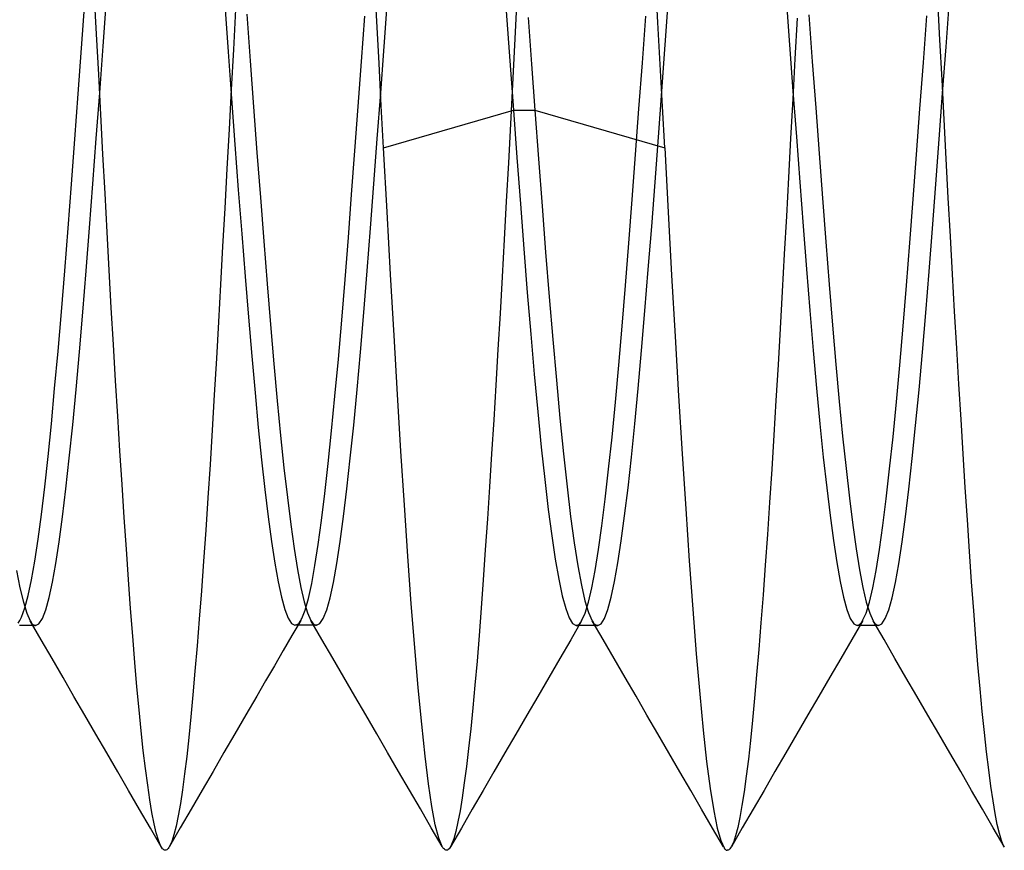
# Model space of a CAD drawing. Header units: millimetres. Extents: x -1 to 50, y 0 to 191.
# Tile 87 of 146: x 3.17 to 4.92, y 146.75 to 148.23. Entities that reach past the tile are written whole.
import ezdxf

# ---------------------------------------------------------------- set-up
doc = ezdxf.new("R2010")
doc.units = ezdxf.units.MM
doc.layers.add('MAIN-2', color=7, linetype='Continuous')

msp = doc.modelspace()

# ---------------------------------------------------------------- linework, layer by layer
at = {"layer": 'MAIN-2'}
for p, q in [((3.8013, 148.2254), (3.7973, 148.3009)), ((4.3013, 148.2227), (4.2972, 148.2979)), ((3.3026, 148.202), (3.2988, 148.2733)), ((3.2757, 148.1772), (3.2816, 148.2587)), ((3.3141, 148.1806), (3.3201, 148.2636)), ((3.5306, 148.2543), (3.5367, 148.1708)), ((3.8141, 148.1801), (3.8201, 148.263)), ((4.05, 148.2533), (4.0463, 148.1828)), ((4.3143, 148.1831), (4.3203, 148.2661)), ((4.5297, 148.2663), (4.5357, 148.1834)), ((4.8032, 148.1918), (4.7994, 148.263)), ((4.814, 148.1795), (4.82, 148.2624)), ((3.5499, 148.2458), (3.5461, 148.1748)), ((3.57, 148.2376), (3.576, 148.1548)), ((3.7739, 148.1536), (3.7798, 148.2341)), ((4.0314, 148.2432), (4.0378, 148.1547)), ((4.2737, 148.1513), (4.2797, 148.2342)), ((4.5701, 148.2363), (4.5761, 148.1534)), ((4.7737, 148.1517), (4.7797, 148.2345)), ((3.8052, 148.1499), (3.8013, 148.2254)), ((4.0704, 148.2319), (4.0764, 148.149)), ((4.3054, 148.1479), (4.3013, 148.2227)), ((4.549, 148.2303), (4.5451, 148.1584)), ((3.3064, 148.1306), (3.3026, 148.202)), ((3.3081, 148.098), (3.3141, 148.1806)), ((3.8081, 148.0977), (3.8141, 148.1801)), ((4.0463, 148.1828), (4.0426, 148.1125)), ((4.3083, 148.1005), (4.3143, 148.1831)), ((4.5357, 148.1834), (4.5417, 148.1008)), ((4.8069, 148.1208), (4.8032, 148.1918)), ((4.808, 148.097), (4.814, 148.1795)), ((3.2697, 148.0959), (3.2757, 148.1772)), ((3.5367, 148.1708), (3.5427, 148.0878)), ((3.5461, 148.1748), (3.5423, 148.1038)), ((3.576, 148.1548), (3.582, 148.0726)), ((3.7681, 148.0736), (3.7739, 148.1536)), ((3.8092, 148.0747), (3.8052, 148.1499)), ((4.0378, 148.1547), (4.0442, 148.0666)), ((4.0764, 148.149), (4.0824, 148.0666)), ((4.2677, 148.069), (4.2737, 148.1513)), ((4.3094, 148.0736), (4.3054, 148.1479)), ((4.5451, 148.1584), (4.5412, 148.0872)), ((4.5761, 148.1534), (4.5821, 148.0711)), ((4.7677, 148.0695), (4.7737, 148.1517)), ((3.3102, 148.0594), (3.3064, 148.1306)), ((4.0426, 148.1125), (4.0389, 148.0425)), ((4.8106, 148.0502), (4.8069, 148.1208)), ((3.2638, 148.015), (3.2697, 148.0959)), ((3.3021, 148.0163), (3.3081, 148.098)), ((3.5423, 148.1038), (3.5384, 148.0329)), ((3.8021, 148.0161), (3.8081, 148.0977)), ((4.3023, 148.0188), (4.3083, 148.1005)), ((4.5417, 148.1008), (4.5477, 148.0192)), ((4.802, 148.0153), (4.808, 148.097)), ((3.5427, 148.0878), (3.5488, 148.0058)), ((3.8132, 147.9999), (3.8092, 148.0747)), ((4.5412, 148.0872), (4.5374, 148.0167)), ((3.314, 147.9886), (3.3102, 148.0594)), ((3.582, 148.0726), (3.588, 147.9913)), ((3.7623, 147.9945), (3.7681, 148.0736)), ((3.8132, 147.9999), (4.0442, 148.0666)), ((4.0442, 148.0666), (4.0504, 147.9826)), ((4.0442, 148.0666), (4.0824, 148.0666)), ((4.0824, 148.0666), (4.3135, 147.9999)), ((4.0824, 148.0666), (4.0888, 147.9805)), ((4.2617, 147.9878), (4.2677, 148.069)), ((4.3135, 147.9999), (4.3094, 148.0736)), ((4.5821, 148.0711), (4.5881, 147.9899)), ((4.7617, 147.9882), (4.7677, 148.0695)), ((4.0389, 148.0425), (4.0353, 147.973)), ((4.8143, 147.9801), (4.8106, 148.0502)), ((3.5384, 148.0329), (3.5345, 147.9624)), ((3.2578, 147.9352), (3.2638, 148.015)), ((3.2961, 147.936), (3.3021, 148.0163)), ((3.5488, 148.0058), (3.5548, 147.9253)), ((3.7961, 147.9357), (3.8021, 148.0161)), ((4.2963, 147.9385), (4.3023, 148.0188)), ((4.5374, 148.0167), (4.5336, 147.9471)), ((4.5477, 148.0192), (4.5537, 147.9389)), ((4.796, 147.935), (4.802, 148.0153)), ((3.3177, 147.9186), (3.314, 147.9886)), ((3.588, 147.9913), (3.594, 147.9116)), ((3.7564, 147.9166), (3.7623, 147.9945)), ((3.8195, 147.8861), (3.8132, 147.9999)), ((4.2557, 147.9081), (4.2617, 147.9878)), ((4.3135, 147.9999), (4.3196, 147.8856)), ((4.5881, 147.9899), (4.5941, 147.9102)), ((4.7557, 147.9084), (4.7617, 147.9882)), ((4.0353, 147.973), (4.0316, 147.9044)), ((4.0504, 147.9826), (4.0566, 147.9003)), ((4.0888, 147.9805), (4.0952, 147.8961)), ((4.818, 147.9107), (4.8143, 147.9801)), ((3.5345, 147.9624), (3.5307, 147.8927)), ((3.2519, 147.857), (3.2578, 147.9352)), ((3.2901, 147.8574), (3.2961, 147.936)), ((3.7901, 147.8571), (3.7961, 147.9357)), ((4.2903, 147.8599), (4.2963, 147.9385)), ((4.5336, 147.9471), (4.5299, 147.8785)), ((4.5537, 147.9389), (4.5597, 147.8604)), ((4.79, 147.8564), (4.796, 147.935)), ((3.3214, 147.8497), (3.3177, 147.9186)), ((3.5548, 147.9253), (3.5608, 147.8469)), ((3.594, 147.9116), (3.6, 147.8337)), ((3.7506, 147.8403), (3.7564, 147.9166)), ((4.0316, 147.9044), (4.0279, 147.8368)), ((4.0566, 147.9003), (4.0628, 147.8201)), ((4.2497, 147.8303), (4.2557, 147.9081)), ((4.5941, 147.9102), (4.6001, 147.8324)), ((4.7497, 147.8306), (4.7557, 147.9084)), ((4.8217, 147.8423), (4.818, 147.9107)), ((3.5307, 147.8927), (3.5269, 147.8241)), ((3.8258, 147.7745), (3.8195, 147.8861)), ((4.0952, 147.8961), (4.1015, 147.814)), ((4.3196, 147.8856), (4.3257, 147.7736)), ((4.5299, 147.8785), (4.5262, 147.8108)), ((3.2459, 147.781), (3.2519, 147.857)), ((3.2841, 147.7812), (3.2901, 147.8574)), ((3.3251, 147.782), (3.3214, 147.8497)), ((3.5608, 147.8469), (3.5668, 147.7711)), ((3.7841, 147.7808), (3.7901, 147.8571)), ((4.2843, 147.7836), (4.2903, 147.8599)), ((4.5597, 147.8604), (4.5657, 147.784)), ((4.784, 147.7801), (4.79, 147.8564)), ((3.6, 147.8337), (3.606, 147.7581)), ((3.7447, 147.7657), (3.7506, 147.8403)), ((4.0279, 147.8368), (4.0242, 147.7704)), ((4.2437, 147.755), (4.2497, 147.8303)), ((4.6001, 147.8324), (4.6061, 147.7569)), ((4.7437, 147.7551), (4.7497, 147.8306)), ((4.8254, 147.775), (4.8217, 147.8423)), ((3.5269, 147.8241), (3.5231, 147.7566)), ((4.0628, 147.8201), (4.069, 147.7426)), ((4.1015, 147.814), (4.1079, 147.7348)), ((4.5262, 147.8108), (4.5225, 147.7441)), ((3.2399, 147.7079), (3.2459, 147.781)), ((3.2781, 147.7076), (3.2841, 147.7812)), ((3.3288, 147.7154), (3.3251, 147.782)), ((3.7781, 147.7071), (3.7841, 147.7808)), ((4.2783, 147.7099), (4.2843, 147.7836)), ((4.5657, 147.784), (4.5717, 147.7103)), ((4.778, 147.7066), (4.784, 147.7801)), ((3.5668, 147.7711), (3.5727, 147.6985)), ((3.7387, 147.6935), (3.7447, 147.7657)), ((3.832, 147.6659), (3.8258, 147.7745)), ((4.0242, 147.7704), (4.0205, 147.7051)), ((4.3257, 147.7736), (4.3318, 147.6645)), ((4.8292, 147.7086), (4.8254, 147.775)), ((3.5231, 147.7566), (3.5194, 147.6902)), ((3.606, 147.7581), (3.612, 147.6853)), ((4.069, 147.7426), (4.0752, 147.6682)), ((4.2377, 147.6824), (4.2437, 147.755)), ((4.5225, 147.7441), (4.5189, 147.6784)), ((4.6061, 147.7569), (4.6121, 147.6842)), ((4.7377, 147.6826), (4.7437, 147.7551)), ((4.1079, 147.7348), (4.1143, 147.6589)), ((3.234, 147.6379), (3.2399, 147.7079)), ((3.2721, 147.6371), (3.2781, 147.7076)), ((3.3326, 147.65), (3.3288, 147.7154)), ((3.7721, 147.6366), (3.7781, 147.7071)), ((4.2722, 147.6393), (4.2783, 147.7099)), ((4.5717, 147.7103), (4.5777, 147.6396)), ((4.772, 147.6362), (4.778, 147.7066)), ((4.833, 147.6434), (4.8292, 147.7086)), ((3.5194, 147.6902), (3.5157, 147.6249)), ((3.5727, 147.6985), (3.5786, 147.6295)), ((3.7328, 147.6241), (3.7387, 147.6935)), ((4.0205, 147.7051), (4.0167, 147.6409)), ((3.612, 147.6853), (3.618, 147.6157)), ((4.2317, 147.613), (4.2377, 147.6824)), ((4.5189, 147.6784), (4.5152, 147.6139)), ((4.6121, 147.6842), (4.6181, 147.6146)), ((4.7317, 147.6133), (4.7377, 147.6826)), ((3.8381, 147.5608), (3.832, 147.6659)), ((4.0752, 147.6682), (4.0814, 147.5972)), ((4.1143, 147.6589), (4.1207, 147.5867)), ((4.3318, 147.6645), (4.338, 147.5584)), ((3.228, 147.5715), (3.234, 147.6379)), ((3.2661, 147.5701), (3.2721, 147.6371)), ((3.3364, 147.5856), (3.3326, 147.65)), ((3.7661, 147.5697), (3.7721, 147.6366)), ((4.0167, 147.6409), (4.013, 147.5778)), ((4.2662, 147.572), (4.2722, 147.6393)), ((4.5777, 147.6396), (4.5837, 147.5723)), ((4.8368, 147.5794), (4.833, 147.6434)), ((3.5157, 147.6249), (3.512, 147.5607)), ((3.5786, 147.6295), (3.5845, 147.5641)), ((3.7268, 147.5582), (3.7328, 147.6241)), ((4.766, 147.5692), (4.772, 147.6362)), ((3.618, 147.6157), (3.624, 147.5498)), ((4.2257, 147.5472), (4.2317, 147.613)), ((4.5152, 147.6139), (4.5115, 147.5505)), ((4.6181, 147.6146), (4.6241, 147.5487)), ((4.7257, 147.5477), (4.7317, 147.6133)), ((3.3402, 147.5225), (3.3364, 147.5856)), ((4.0814, 147.5972), (4.0876, 147.5302)), ((4.1207, 147.5867), (4.127, 147.5187)), ((3.2221, 147.509), (3.228, 147.5715)), ((3.2601, 147.5068), (3.2661, 147.5701)), ((3.7601, 147.5066), (3.7661, 147.5697)), ((4.013, 147.5778), (4.0092, 147.516)), ((4.2602, 147.5086), (4.2662, 147.572)), ((4.5837, 147.5723), (4.5897, 147.5089)), ((4.76, 147.5061), (4.766, 147.5692)), ((4.8407, 147.5167), (4.8368, 147.5794)), ((3.512, 147.5607), (3.5082, 147.4978)), ((3.5845, 147.5641), (3.5904, 147.5025)), ((3.624, 147.5498), (3.63, 147.4879)), ((3.7208, 147.4961), (3.7268, 147.5582)), ((3.8442, 147.46), (3.8381, 147.5608)), ((4.338, 147.5584), (4.3444, 147.4557)), ((4.5115, 147.5505), (4.5077, 147.4884)), ((4.2197, 147.4854), (4.2257, 147.5472)), ((4.6241, 147.5487), (4.6301, 147.4868)), ((4.7197, 147.4859), (4.7257, 147.5477)), ((3.3441, 147.4608), (3.3402, 147.5225)), ((4.0092, 147.516), (4.0054, 147.4556)), ((4.0876, 147.5302), (4.0938, 147.4675)), ((4.127, 147.5187), (4.1334, 147.4553)), ((4.8445, 147.4554), (4.8407, 147.5167)), ((3.2162, 147.4507), (3.2221, 147.509)), ((3.2541, 147.4478), (3.2601, 147.5068)), ((3.5082, 147.4978), (3.5045, 147.4365)), ((3.5904, 147.5025), (3.5963, 147.445)), ((3.7541, 147.4477), (3.7601, 147.5066)), ((4.2542, 147.4494), (4.2602, 147.5086)), ((4.5897, 147.5089), (4.5957, 147.4497)), ((4.754, 147.4472), (4.76, 147.5061)), ((3.63, 147.4879), (3.636, 147.4304)), ((3.7148, 147.4382), (3.7208, 147.4961)), ((4.2137, 147.4279), (4.2197, 147.4854)), ((4.5077, 147.4884), (4.5039, 147.4279)), ((4.6301, 147.4868), (4.6361, 147.4292)), ((4.7137, 147.4285), (4.7197, 147.4859)), ((4.0938, 147.4675), (4.1001, 147.4096)), ((3.2103, 147.3967), (3.2162, 147.4507)), ((3.2481, 147.3932), (3.2541, 147.4478)), ((3.3479, 147.4008), (3.3441, 147.4608)), ((3.5963, 147.445), (3.6022, 147.3919)), ((3.7481, 147.3934), (3.7541, 147.4477)), ((3.8502, 147.364), (3.8442, 147.46)), ((4.0054, 147.4556), (4.0017, 147.3968)), ((4.1334, 147.4553), (4.1398, 147.3969)), ((4.2482, 147.3948), (4.2542, 147.4494)), ((4.3444, 147.4557), (4.3508, 147.3574)), ((4.5957, 147.4497), (4.6017, 147.3952)), ((4.748, 147.3928), (4.754, 147.4472)), ((4.8483, 147.3957), (4.8445, 147.4554)), ((3.5045, 147.4365), (3.5007, 147.3771)), ((3.636, 147.4304), (3.6421, 147.3776)), ((3.7089, 147.385), (3.7148, 147.4382)), ((4.2077, 147.3751), (4.2137, 147.4279)), ((4.5039, 147.4279), (4.5, 147.3691)), ((4.6361, 147.4292), (4.6421, 147.3765)), ((4.7077, 147.3756), (4.7137, 147.4285)), ((4.1001, 147.4096), (4.1063, 147.3567)), ((3.2044, 147.3475), (3.2103, 147.3967)), ((3.2421, 147.3436), (3.2481, 147.3932)), ((3.3518, 147.3425), (3.3479, 147.4008)), ((3.6022, 147.3919), (3.6081, 147.3434)), ((3.7421, 147.3438), (3.7481, 147.3934)), ((4.0017, 147.3968), (3.998, 147.3398)), ((4.1398, 147.3969), (4.1461, 147.3441)), ((4.2422, 147.3451), (4.2482, 147.3948)), ((4.6017, 147.3952), (4.6077, 147.3456)), ((4.742, 147.3432), (4.748, 147.3928)), ((4.8521, 147.3378), (4.8483, 147.3957)), ((3.5007, 147.3771), (3.4968, 147.3196)), ((3.6421, 147.3776), (3.6481, 147.3297)), ((3.703, 147.3369), (3.7089, 147.385)), ((4.2017, 147.3275), (4.2077, 147.3751)), ((4.6421, 147.3765), (4.6481, 147.3287)), ((4.7017, 147.3277), (4.7077, 147.3756)), ((3.8563, 147.2734), (3.8502, 147.364)), ((4.1063, 147.3567), (4.1125, 147.3094)), ((4.3508, 147.3574), (4.3572, 147.265)), ((4.5, 147.3691), (4.4962, 147.3122)), ((3.1985, 147.3034), (3.2044, 147.3475)), ((3.2361, 147.2992), (3.2421, 147.3436)), ((3.3556, 147.2861), (3.3518, 147.3425)), ((3.6081, 147.3434), (3.614, 147.2998)), ((3.7361, 147.2993), (3.7421, 147.3438)), ((3.998, 147.3398), (3.9943, 147.2847)), ((4.1461, 147.3441), (4.1525, 147.2971)), ((4.2362, 147.3007), (4.2422, 147.3451)), ((4.6077, 147.3456), (4.6137, 147.3012)), ((4.736, 147.2988), (4.742, 147.3432)), ((3.6481, 147.3297), (3.6541, 147.287)), ((3.6971, 147.294), (3.703, 147.3369)), ((4.1957, 147.2851), (4.2017, 147.3275)), ((4.6481, 147.3287), (4.6541, 147.2862)), ((4.6957, 147.2851), (4.7017, 147.3277)), ((4.8559, 147.2819), (4.8521, 147.3378)), ((3.4968, 147.3196), (3.4929, 147.2645)), ((4.1125, 147.3094), (4.1187, 147.2679)), ((4.4962, 147.3122), (4.4923, 147.2574)), ((3.1926, 147.2646), (3.1985, 147.3034)), ((3.2301, 147.2604), (3.2361, 147.2992)), ((3.3594, 147.232), (3.3556, 147.2861)), ((3.614, 147.2998), (3.6199, 147.2612)), ((3.6541, 147.287), (3.6601, 147.2496)), ((3.6912, 147.2566), (3.6971, 147.294)), ((3.7301, 147.2602), (3.7361, 147.2993)), ((4.1525, 147.2971), (4.1589, 147.2564)), ((4.2302, 147.2617), (4.2362, 147.3007)), ((4.6137, 147.3012), (4.6197, 147.262)), ((4.6541, 147.2862), (4.6602, 147.249)), ((4.73, 147.2598), (4.736, 147.2988)), ((3.8624, 147.1888), (3.8563, 147.2734)), ((3.9943, 147.2847), (3.9906, 147.2316)), ((4.1897, 147.2482), (4.1957, 147.2851)), ((4.6897, 147.2481), (4.6957, 147.2851)), ((4.8596, 147.228), (4.8559, 147.2819)), ((3.1867, 147.2312), (3.1926, 147.2646)), ((3.2241, 147.2272), (3.2301, 147.2604)), ((3.4929, 147.2645), (3.4891, 147.2117)), ((3.6199, 147.2612), (3.6258, 147.228)), ((3.6854, 147.2246), (3.6912, 147.2566)), ((3.7241, 147.2268), (3.7301, 147.2602)), ((4.1187, 147.2679), (4.1249, 147.2324)), ((4.1589, 147.2564), (4.1652, 147.222)), ((4.2242, 147.2282), (4.2302, 147.2617)), ((4.3572, 147.265), (4.3634, 147.1789)), ((4.4923, 147.2574), (4.4885, 147.2048)), ((4.6197, 147.262), (4.6257, 147.2284)), ((4.724, 147.2267), (4.73, 147.2598)), ((3.1603, 147.2482), (3.1663, 147.2169)), ((3.6601, 147.2496), (3.6661, 147.2179)), ((4.1837, 147.2169), (4.1897, 147.2482)), ((4.6602, 147.249), (4.6662, 147.2175)), ((4.6837, 147.2169), (4.6897, 147.2481)), ((3.1663, 147.2169), (3.1723, 147.1914)), ((3.1807, 147.2034), (3.1867, 147.2312)), ((3.2181, 147.1997), (3.2241, 147.2272)), ((3.3632, 147.1802), (3.3594, 147.232)), ((3.6258, 147.228), (3.6318, 147.2003)), ((3.6661, 147.2179), (3.6721, 147.1921)), ((3.6796, 147.1982), (3.6854, 147.2246)), ((3.7181, 147.1994), (3.7241, 147.2268)), ((3.9906, 147.2316), (3.9869, 147.1808)), ((4.1249, 147.2324), (4.1311, 147.2031)), ((4.1652, 147.222), (4.1716, 147.1942)), ((4.1777, 147.1914), (4.1837, 147.2169)), ((4.2182, 147.2005), (4.2242, 147.2282)), ((4.6257, 147.2284), (4.6317, 147.2005)), ((4.6662, 147.2175), (4.6722, 147.1918)), ((4.6777, 147.1916), (4.6837, 147.2169)), ((4.718, 147.1994), (4.724, 147.2267)), ((4.8634, 147.1763), (4.8596, 147.228)), ((3.1748, 147.1812), (3.1807, 147.2034)), ((3.2121, 147.1782), (3.2181, 147.1997)), ((3.4891, 147.2117), (3.4852, 147.1615)), ((3.6318, 147.2003), (3.6377, 147.1786)), ((3.7121, 147.178), (3.7181, 147.1994)), ((4.1311, 147.2031), (4.1373, 147.1801)), ((4.2122, 147.1786), (4.2182, 147.2005)), ((4.4885, 147.2048), (4.4846, 147.1547)), ((4.6317, 147.2005), (4.6377, 147.1786)), ((4.712, 147.178), (4.718, 147.1994)), ((3.1689, 147.1649), (3.1748, 147.1812)), ((3.1723, 147.1914), (3.1783, 147.1718)), ((3.6721, 147.1921), (3.6781, 147.1724)), ((3.6737, 147.1776), (3.6796, 147.1982)), ((3.8686, 147.1107), (3.8624, 147.1888)), ((4.1716, 147.1942), (4.178, 147.173)), ((4.1717, 147.1718), (4.1777, 147.1914)), ((4.6717, 147.1722), (4.6777, 147.1916)), ((4.6722, 147.1918), (4.6782, 147.1721)), ((3.1659, 147.1588), (3.1689, 147.1649)), ((3.1783, 147.1718), (3.1843, 147.1584)), ((3.2061, 147.1626), (3.2121, 147.1782)), ((3.3669, 147.1309), (3.3632, 147.1802)), ((3.6377, 147.1786), (3.6437, 147.163)), ((3.6678, 147.1627), (3.6737, 147.1776)), ((3.6781, 147.1724), (3.6841, 147.159)), ((3.706, 147.1627), (3.7121, 147.178)), ((3.9869, 147.1808), (3.9832, 147.1324)), ((4.1373, 147.1801), (4.1435, 147.1635)), ((4.1435, 147.1635), (4.1497, 147.1534)), ((4.1657, 147.1584), (4.1717, 147.1718)), ((4.178, 147.173), (4.1843, 147.1586)), ((4.2062, 147.1628), (4.2122, 147.1786)), ((4.3634, 147.1789), (4.3696, 147.0998)), ((4.6377, 147.1786), (4.6437, 147.1628)), ((4.6657, 147.1588), (4.6717, 147.1722)), ((4.6782, 147.1721), (4.6842, 147.1586)), ((4.706, 147.1626), (4.712, 147.178)), ((4.8671, 147.1271), (4.8634, 147.1763)), ((3.1628, 147.1543), (3.1659, 147.1588)), ((3.1685, 147.15), (3.1653, 147.15)), ((3.1717, 147.15), (3.1685, 147.15)), ((3.1749, 147.15), (3.1717, 147.15)), ((3.178, 147.15), (3.1749, 147.15)), ((3.1812, 147.15), (3.178, 147.15)), ((3.1844, 147.15), (3.1812, 147.15)), ((3.1843, 147.1584), (3.186, 147.1559)), ((3.2038, 147.1248), (3.1843, 147.1583)), ((3.1876, 147.15), (3.1844, 147.15)), ((3.186, 147.1559), (3.1876, 147.1537)), ((3.1876, 147.1537), (3.1892, 147.1521)), ((3.1908, 147.15), (3.1876, 147.15)), ((3.1892, 147.1521), (3.1908, 147.151)), ((3.1908, 147.151), (3.1924, 147.1503)), ((3.194, 147.15), (3.1908, 147.15)), ((3.1924, 147.1503), (3.194, 147.15)), ((3.194, 147.15), (3.2, 147.1532)), ((3.2, 147.1532), (3.2061, 147.1626)), ((3.4852, 147.1615), (3.4814, 147.1139)), ((3.6437, 147.163), (3.6497, 147.1536)), ((3.6497, 147.1536), (3.6556, 147.1504)), ((3.6659, 147.159), (3.6503, 147.1322)), ((3.6556, 147.1504), (3.6616, 147.1532)), ((3.659, 147.1504), (3.6558, 147.1504)), ((3.6622, 147.1504), (3.659, 147.1504)), ((3.6616, 147.1532), (3.6626, 147.1543)), ((3.6653, 147.1504), (3.6622, 147.1504)), ((3.6626, 147.1543), (3.6637, 147.1556)), ((3.6637, 147.1556), (3.6647, 147.1571)), ((3.6647, 147.1571), (3.6658, 147.1588)), ((3.6685, 147.1504), (3.6653, 147.1504)), ((3.6658, 147.1588), (3.6668, 147.1606)), ((3.6668, 147.1606), (3.6678, 147.1627)), ((3.6717, 147.1504), (3.6685, 147.1504)), ((3.6749, 147.1504), (3.6717, 147.1504)), ((3.6781, 147.1504), (3.6749, 147.1504)), ((3.6812, 147.1504), (3.6781, 147.1504)), ((3.6844, 147.1504), (3.6812, 147.1504)), ((3.7036, 147.1253), (3.684, 147.1589)), ((3.6841, 147.159), (3.6857, 147.1563)), ((3.6876, 147.1504), (3.6844, 147.1504)), ((3.6857, 147.1563), (3.6874, 147.1542)), ((3.6874, 147.1542), (3.6891, 147.1525)), ((3.6908, 147.1504), (3.6876, 147.1504)), ((3.6891, 147.1525), (3.6907, 147.1513)), ((3.6907, 147.1513), (3.6924, 147.1506)), ((3.694, 147.1504), (3.6908, 147.1504)), ((3.6924, 147.1506), (3.694, 147.1504)), ((3.694, 147.1504), (3.7, 147.1535)), ((3.7, 147.1535), (3.706, 147.1627)), ((4.1657, 147.1584), (4.1462, 147.1248)), ((4.1497, 147.1534), (4.1559, 147.15)), ((4.1559, 147.15), (4.1576, 147.1503)), ((4.1592, 147.15), (4.156, 147.15)), ((4.1576, 147.1503), (4.1592, 147.151)), ((4.1592, 147.151), (4.1608, 147.1521)), ((4.1624, 147.15), (4.1592, 147.15)), ((4.1608, 147.1521), (4.1624, 147.1538)), ((4.1624, 147.1538), (4.164, 147.1559)), ((4.1655, 147.15), (4.1624, 147.15)), ((4.164, 147.1559), (4.1657, 147.1584)), ((4.1687, 147.15), (4.1655, 147.15)), ((4.1719, 147.15), (4.1687, 147.15)), ((4.1751, 147.15), (4.1719, 147.15)), ((4.1783, 147.15), (4.1751, 147.15)), ((4.1814, 147.15), (4.1783, 147.15)), ((4.1846, 147.15), (4.1814, 147.15)), ((4.1843, 147.1586), (4.186, 147.156)), ((4.2038, 147.125), (4.1843, 147.1586)), ((4.1878, 147.15), (4.1846, 147.15)), ((4.186, 147.156), (4.1876, 147.1538)), ((4.1876, 147.1538), (4.1893, 147.1522)), ((4.191, 147.15), (4.1878, 147.15)), ((4.1893, 147.1522), (4.1909, 147.151)), ((4.1909, 147.151), (4.1926, 147.1503)), ((4.1942, 147.15), (4.191, 147.15)), ((4.1926, 147.1503), (4.1942, 147.15)), ((4.1942, 147.15), (4.2002, 147.1532)), ((4.2002, 147.1532), (4.2062, 147.1628)), ((4.4846, 147.1547), (4.4808, 147.1072)), ((4.6437, 147.1628), (4.6497, 147.1533)), ((4.6658, 147.1588), (4.6462, 147.1252)), ((4.6497, 147.1533), (4.6557, 147.1502)), ((4.6557, 147.1502), (4.6574, 147.1504)), ((4.6589, 147.1502), (4.6557, 147.1502)), ((4.6574, 147.1504), (4.659, 147.1512)), ((4.6621, 147.1502), (4.6589, 147.1502)), ((4.659, 147.1512), (4.6607, 147.1524)), ((4.6607, 147.1524), (4.6624, 147.154)), ((4.6653, 147.1502), (4.6621, 147.1502)), ((4.6624, 147.154), (4.664, 147.1562)), ((4.664, 147.1562), (4.6657, 147.1588)), ((4.6685, 147.1502), (4.6653, 147.1502)), ((4.6716, 147.1502), (4.6685, 147.1502)), ((4.6748, 147.1502), (4.6716, 147.1502)), ((4.678, 147.1502), (4.6748, 147.1502)), ((4.6812, 147.1502), (4.678, 147.1502)), ((4.6844, 147.1502), (4.6812, 147.1502)), ((4.7037, 147.125), (4.6841, 147.1585)), ((4.6842, 147.1586), (4.6858, 147.156)), ((4.6876, 147.1502), (4.6844, 147.1502)), ((4.6858, 147.156), (4.6874, 147.1539)), ((4.6874, 147.1539), (4.6891, 147.1523)), ((4.6907, 147.1502), (4.6876, 147.1502)), ((4.6891, 147.1523), (4.6907, 147.1511)), ((4.6907, 147.1511), (4.6923, 147.1504)), ((4.6939, 147.1502), (4.6907, 147.1502)), ((4.6923, 147.1504), (4.694, 147.1502)), ((4.694, 147.1502), (4.7, 147.1533)), ((4.7, 147.1533), (4.706, 147.1626)), ((3.3707, 147.0845), (3.3669, 147.1309)), ((3.6503, 147.1322), (3.6347, 147.1053)), ((3.9832, 147.1324), (3.9795, 147.0867)), ((3.2234, 147.0912), (3.2038, 147.1248)), ((3.4814, 147.1139), (3.4776, 147.069)), ((3.7231, 147.0918), (3.7036, 147.1253)), ((4.1462, 147.1248), (4.1266, 147.0912)), ((4.2234, 147.0914), (4.2038, 147.125)), ((4.6462, 147.1252), (4.6267, 147.0916)), ((4.7232, 147.0914), (4.7037, 147.125)), ((4.8709, 147.0808), (4.8671, 147.1271)), ((3.6347, 147.1053), (3.619, 147.0784)), ((3.8749, 147.0392), (3.8686, 147.1107)), ((4.3696, 147.0998), (4.3757, 147.028)), ((4.4808, 147.1072), (4.4771, 147.0625)), ((3.2429, 147.0576), (3.2234, 147.0912)), ((3.3744, 147.0409), (3.3707, 147.0845)), ((3.619, 147.0784), (3.6034, 147.0515)), ((3.7426, 147.0582), (3.7231, 147.0918)), ((3.9795, 147.0867), (3.9758, 147.0437)), ((4.1266, 147.0912), (4.1071, 147.0576)), ((4.2429, 147.0578), (4.2234, 147.0914)), ((4.6267, 147.0916), (4.6072, 147.058)), ((4.7427, 147.0578), (4.7232, 147.0914)), ((4.8747, 147.0375), (4.8709, 147.0808)), ((3.4776, 147.069), (3.4739, 147.0269)), ((4.4771, 147.0625), (4.4734, 147.0206)), ((3.2624, 147.024), (3.2429, 147.0576)), ((3.3782, 147.0003), (3.3744, 147.0409)), ((3.6034, 147.0515), (3.5877, 147.0246)), ((3.7621, 147.0246), (3.7426, 147.0582)), ((3.9758, 147.0437), (3.972, 147.0035)), ((4.1071, 147.0576), (4.0876, 147.024)), ((4.2624, 147.0242), (4.2429, 147.0578)), ((4.6072, 147.058), (4.5876, 147.0244)), ((4.7622, 147.0243), (4.7427, 147.0578)), ((3.2818, 146.9905), (3.2624, 147.024)), ((3.4739, 147.0269), (3.4702, 146.9874)), ((3.5877, 147.0246), (3.5682, 146.9911)), ((3.7816, 146.9911), (3.7621, 147.0246)), ((3.8811, 146.9746), (3.8749, 147.0392)), ((4.0876, 147.024), (4.0681, 146.9905)), ((4.2819, 146.9906), (4.2624, 147.0242)), ((4.3757, 147.028), (4.3819, 146.9641)), ((4.5876, 147.0244), (4.5682, 146.9909)), ((4.7817, 146.9908), (4.7622, 147.0243)), ((4.8785, 146.9972), (4.8747, 147.0375)), ((4.4734, 147.0206), (4.4698, 146.9817)), ((3.3013, 146.957), (3.2818, 146.9905)), ((3.3819, 146.9626), (3.3782, 147.0003)), ((3.5682, 146.9911), (3.5487, 146.9575)), ((3.8011, 146.9576), (3.7816, 146.9911)), ((3.972, 147.0035), (3.9683, 146.9661)), ((4.0681, 146.9905), (4.0487, 146.9569)), ((4.3014, 146.9571), (4.2819, 146.9906)), ((4.5682, 146.9909), (4.5487, 146.9573)), ((4.8012, 146.9572), (4.7817, 146.9908)), ((4.8823, 146.9599), (4.8785, 146.9972)), ((3.4702, 146.9874), (3.4665, 146.9508)), ((3.8872, 146.9175), (3.8811, 146.9746)), ((4.4698, 146.9817), (4.4661, 146.9456)), ((3.3208, 146.9234), (3.3013, 146.957)), ((3.3857, 146.9277), (3.3819, 146.9626)), ((3.5487, 146.9575), (3.5293, 146.924)), ((3.8205, 146.924), (3.8011, 146.9576)), ((3.9683, 146.9661), (3.9645, 146.9314)), ((4.0487, 146.9569), (4.0292, 146.9234)), ((4.3208, 146.9236), (4.3014, 146.9571)), ((4.3819, 146.9641), (4.3881, 146.9082)), ((4.5487, 146.9573), (4.5292, 146.9238)), ((4.8206, 146.9237), (4.8012, 146.9572)), ((4.8862, 146.9253), (4.8823, 146.9599)), ((3.4665, 146.9508), (3.4629, 146.917)), ((4.4661, 146.9456), (4.4624, 146.9124)), ((3.3402, 146.8899), (3.3208, 146.9234)), ((3.3896, 146.8956), (3.3857, 146.9277)), ((3.5293, 146.924), (3.5098, 146.8904)), ((3.84, 146.8905), (3.8205, 146.924)), ((3.9645, 146.9314), (3.9607, 146.8993)), ((4.0292, 146.9234), (4.0097, 146.8899)), ((4.3403, 146.89), (4.3208, 146.9236)), ((4.5292, 146.9238), (4.5097, 146.8903)), ((4.8401, 146.8902), (4.8206, 146.9237)), ((4.89, 146.8933), (4.8862, 146.9253)), ((3.4629, 146.917), (3.4592, 146.886)), ((3.8932, 146.8686), (3.8872, 146.9175)), ((4.3881, 146.9082), (4.3943, 146.8603)), ((4.4624, 146.9124), (4.4587, 146.8819)), ((3.3596, 146.8565), (3.3402, 146.8899)), ((3.3935, 146.8663), (3.3896, 146.8956)), ((3.4592, 146.886), (3.4554, 146.858)), ((3.5098, 146.8904), (3.4904, 146.857)), ((3.8594, 146.8571), (3.84, 146.8905)), ((3.9607, 146.8993), (3.9569, 146.87)), ((4.0097, 146.8899), (3.9904, 146.8565)), ((4.3597, 146.8566), (4.3403, 146.89)), ((4.5097, 146.8903), (4.4903, 146.8568)), ((4.8595, 146.8568), (4.8401, 146.8902)), ((4.8939, 146.8642), (4.89, 146.8933)), ((3.3974, 146.8401), (3.3935, 146.8663)), ((3.8992, 146.828), (3.8932, 146.8686)), ((3.9569, 146.87), (3.9531, 146.8437)), ((4.4587, 146.8819), (4.4549, 146.8544)), ((3.379, 146.823), (3.3596, 146.8565)), ((3.4554, 146.858), (3.4517, 146.8331)), ((3.4904, 146.857), (3.471, 146.8236)), ((3.8788, 146.8237), (3.8594, 146.8571)), ((3.9904, 146.8565), (3.971, 146.8231)), ((4.3791, 146.8231), (4.3597, 146.8566)), ((4.3943, 146.8603), (4.4006, 146.8206)), ((4.4549, 146.8544), (4.451, 146.83)), ((4.4903, 146.8568), (4.4709, 146.8234)), ((4.8788, 146.8234), (4.8595, 146.8568)), ((4.8977, 146.8382), (4.8939, 146.8642)), ((3.4012, 146.8172), (3.3974, 146.8401)), ((3.4517, 146.8331), (3.4479, 146.8114)), ((3.9531, 146.8437), (3.9493, 146.8205)), ((4.9015, 146.8154), (4.8977, 146.8382)), ((3.3984, 146.7896), (3.379, 146.823)), ((3.405, 146.7975), (3.4012, 146.8172)), ((3.471, 146.8236), (3.4516, 146.7901)), ((3.8982, 146.7903), (3.8788, 146.8237)), ((3.9052, 146.7957), (3.8992, 146.828)), ((3.9493, 146.8205), (3.9456, 146.8005)), ((3.971, 146.8231), (3.9517, 146.7897)), ((4.3985, 146.7897), (4.3791, 146.8231)), ((4.4006, 146.8206), (4.4069, 146.7896)), ((4.451, 146.83), (4.4472, 146.8086)), ((4.4709, 146.8234), (4.4515, 146.7899)), ((4.8982, 146.79), (4.8788, 146.8234)), ((4.9052, 146.796), (4.9015, 146.8154)), ((3.4088, 146.7811), (3.405, 146.7975)), ((3.4479, 146.8114), (3.444, 146.793)), ((3.9114, 146.7719), (3.9052, 146.7957)), ((3.9456, 146.8005), (3.9418, 146.7838)), ((4.4472, 146.8086), (4.4433, 146.7905)), ((4.909, 146.78), (4.9052, 146.796)), ((3.4178, 146.7562), (3.3984, 146.7896)), ((3.4126, 146.7682), (3.4088, 146.7811)), ((3.4516, 146.7901), (3.4322, 146.7567)), ((3.444, 146.793), (3.4402, 146.7778)), ((3.9176, 146.7568), (3.8982, 146.7903)), ((3.9517, 146.7897), (3.9323, 146.7564)), ((3.9418, 146.7838), (3.9381, 146.7704)), ((4.4179, 146.7562), (4.3985, 146.7897)), ((4.4069, 146.7896), (4.4131, 146.7675)), ((4.4515, 146.7899), (4.4321, 146.7565)), ((4.4433, 146.7905), (4.4395, 146.7757)), ((4.9175, 146.7566), (4.8982, 146.79)), ((4.9127, 146.7674), (4.909, 146.78)), ((3.4164, 146.7588), (3.4126, 146.7682)), ((3.4364, 146.7659), (3.4326, 146.7573)), ((3.4402, 146.7778), (3.4364, 146.7659)), ((3.9176, 146.7568), (3.9114, 146.7719)), ((3.9344, 146.7605), (3.9329, 146.7573)), ((3.9381, 146.7704), (3.9344, 146.7605)), ((4.4131, 146.7675), (4.4191, 146.7543)), ((4.4357, 146.7642), (4.432, 146.7562)), ((4.4395, 146.7757), (4.4357, 146.7642)), ((4.9165, 146.7583), (4.9127, 146.7674)), ((3.4201, 146.7528), (3.4164, 146.7588)), ((3.4209, 146.752), (3.4201, 146.7528)), ((3.4217, 146.7514), (3.4209, 146.752)), ((3.4225, 146.7508), (3.4217, 146.7514)), ((3.4233, 146.7505), (3.4225, 146.7508)), ((3.4241, 146.7503), (3.4233, 146.7505)), ((3.4249, 146.7502), (3.4241, 146.7503)), ((3.4261, 146.7504), (3.4249, 146.7502)), ((3.4274, 146.7511), (3.4261, 146.7504)), ((3.4287, 146.752), (3.4274, 146.7511)), ((3.43, 146.7534), (3.4287, 146.752)), ((3.4313, 146.7552), (3.43, 146.7534)), ((3.4326, 146.7573), (3.4313, 146.7552)), ((3.9188, 146.7548), (3.9176, 146.7568)), ((3.9201, 146.7531), (3.9188, 146.7548)), ((3.9214, 146.7519), (3.9201, 146.7531)), ((3.9226, 146.751), (3.9214, 146.7519)), ((3.9239, 146.7504), (3.9226, 146.751)), ((3.9251, 146.7502), (3.9239, 146.7504)), ((3.9267, 146.7505), (3.9251, 146.7502)), ((3.9282, 146.7514), (3.9267, 146.7505)), ((3.9298, 146.7528), (3.9282, 146.7514)), ((3.9313, 146.7548), (3.9298, 146.7528)), ((3.9329, 146.7573), (3.9313, 146.7548)), ((4.4191, 146.7543), (4.4201, 146.753)), ((4.4201, 146.753), (4.4211, 146.752)), ((4.4211, 146.752), (4.422, 146.7511)), ((4.422, 146.7511), (4.423, 146.7506)), ((4.423, 146.7506), (4.424, 146.7502)), ((4.424, 146.7502), (4.4249, 146.7501)), ((4.4261, 146.7503), (4.4249, 146.7501)), ((4.4273, 146.7508), (4.4261, 146.7503)), ((4.4284, 146.7516), (4.4273, 146.7508)), ((4.4296, 146.7528), (4.4284, 146.7516)), ((4.4308, 146.7543), (4.4296, 146.7528)), ((4.432, 146.7562), (4.4308, 146.7543)), ((4.9179, 146.7559), (4.9165, 146.7583))]:
    msp.add_line(p, q, dxfattribs=at)

doc.saveas('drawing.dxf')
